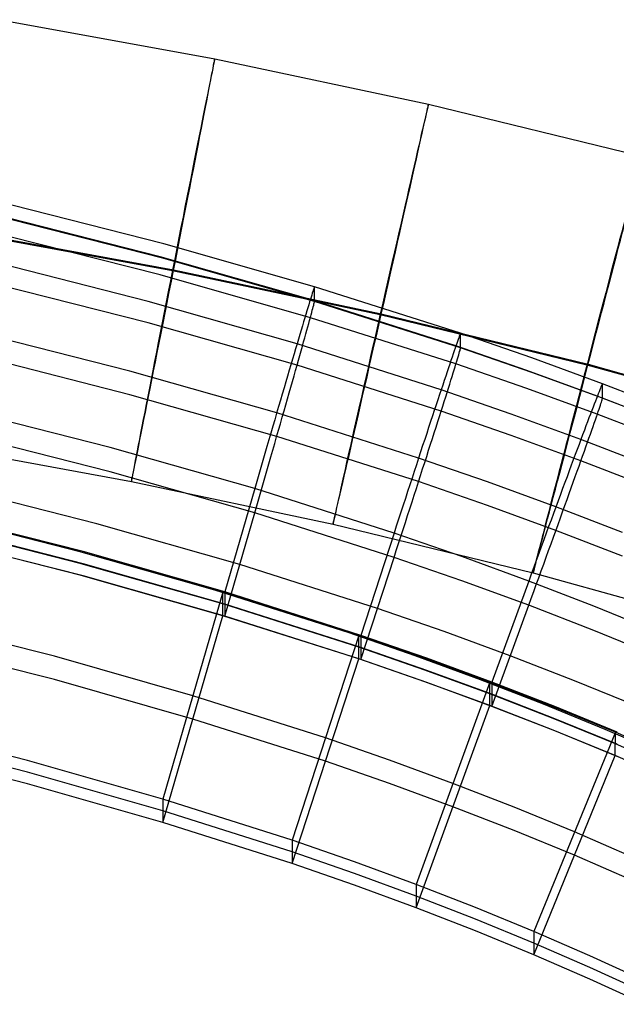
# Model space of a CAD drawing. Extents: x -1634 to -184, y -278 to 263.
# Tile 145 of 242: x -1253 to -1225, y 144 to 190. Entities that reach past the tile are written whole.
import ezdxf

# ---------------------------------------------------------------- set-up
doc = ezdxf.new("R2010")
doc.units = 0
doc.layers.add('PREDEFINITO', color=7, linetype='CONTINUOUS')

msp = doc.modelspace()

# ---------------------------------------------------------------- linework, layer by layer
at = {"layer": 'PREDEFINITO'}
for p, q in [((-1253.929, 189.911, 295.505), (-1243.982, 188.085, 295.481)), ((-1243.982, 188.085, 295.481), (-1234.055, 185.98, 295.457)), ((-1234.055, 185.98, 295.457), (-1224.146, 183.565, 295.434)), ((-1246.346, 179.495, 430.019), (-1253.405, 181.289, 429.978)), ((-1246.521, 178.898, 433.714), (-1253.561, 180.688, 433.674)), ((-1246.346, 178.817, 400.027), (-1253.405, 180.612, 399.986)), ((-1255.635, 180.039, 285.523), (-1245.943, 178.261, 285.499)), ((-1255.582, 180.066, 305.523), (-1245.89, 178.287, 305.499)), ((-1246.521, 178.055, 396.362), (-1253.561, 179.845, 396.322)), ((-1239.346, 177.503, 430.064), (-1246.346, 179.495, 430.019)), ((-1239.541, 176.912, 433.759), (-1246.521, 178.898, 433.714)), ((-1247.076, 176.819, 437.152), (-1254.058, 178.595, 437.112)), ((-1239.346, 176.826, 400.072), (-1246.346, 178.817, 400.027)), ((-1239.541, 176.068, 396.407), (-1246.521, 178.055, 396.362)), ((-1245.943, 178.261, 285.499), (-1236.298, 176.216, 285.476)), ((-1245.89, 178.287, 305.499), (-1236.245, 176.243, 305.476)), ((-1247.076, 175.822, 393.021), (-1254.058, 177.598, 392.981)), ((-1239.361, 177.476, 431.087), (-1239.372, 177.444, 431.427)), ((-1239.353, 177.496, 430.747), (-1239.361, 177.476, 431.087)), ((-1239.348, 177.505, 430.405), (-1239.353, 177.496, 430.747)), ((-1239.346, 177.503, 430.064), (-1239.348, 177.505, 430.405)), ((-1232.562, 175.344, 430.113), (-1239.346, 177.503, 430.064)), ((-1239.346, 176.826, 400.072), (-1239.346, 177.503, 430.064)), ((-1239.507, 177.024, 433.424), (-1239.54, 176.916, 433.747)), ((-1239.476, 177.121, 433.098), (-1239.507, 177.024, 433.424)), ((-1239.449, 177.208, 432.769), (-1239.476, 177.121, 433.098)), ((-1239.425, 177.284, 432.437), (-1239.449, 177.208, 432.769)), ((-1239.404, 177.348, 432.102), (-1239.425, 177.284, 432.437)), ((-1239.387, 177.402, 431.766), (-1239.404, 177.348, 432.102)), ((-1239.372, 177.444, 431.427), (-1239.387, 177.402, 431.766)), ((-1240.161, 174.85, 437.197), (-1247.076, 176.819, 437.152)), ((-1239.616, 176.669, 434.379), (-1239.658, 176.53, 434.688)), ((-1239.576, 176.798, 434.065), (-1239.616, 176.669, 434.379)), ((-1239.54, 176.916, 433.747), (-1239.576, 176.798, 434.065)), ((-1232.779, 174.76, 433.808), (-1239.541, 176.912, 433.759)), ((-1239.425, 176.499, 397.711), (-1239.404, 176.579, 398.042)), ((-1239.404, 176.579, 398.042), (-1239.387, 176.648, 398.376)), ((-1239.387, 176.648, 398.376), (-1239.372, 176.706, 398.712)), ((-1239.372, 176.706, 398.712), (-1239.361, 176.752, 399.05)), ((-1239.361, 176.752, 399.05), (-1239.353, 176.788, 399.39)), ((-1239.353, 176.788, 399.39), (-1239.348, 176.812, 399.73)), ((-1239.348, 176.812, 399.73), (-1239.346, 176.826, 400.072)), ((-1232.562, 174.667, 400.12), (-1239.346, 176.826, 400.072)), ((-1239.751, 176.223, 435.29), (-1239.802, 176.054, 435.582)), ((-1239.703, 176.381, 434.991), (-1239.751, 176.223, 435.29)), ((-1239.658, 176.53, 434.688), (-1239.703, 176.381, 434.991)), ((-1239.54, 176.074, 396.419), (-1239.507, 176.196, 396.736)), ((-1239.507, 176.196, 396.736), (-1239.476, 176.308, 397.057)), ((-1239.476, 176.308, 397.057), (-1239.449, 176.409, 397.382)), ((-1239.449, 176.409, 397.382), (-1239.425, 176.499, 397.711)), ((-1236.298, 176.216, 285.476), (-1226.696, 173.875, 285.454)), ((-1236.245, 176.243, 305.476), (-1226.643, 173.902, 305.454)), ((-1240.161, 173.854, 393.066), (-1247.076, 175.822, 393.021)), ((-1239.911, 175.688, 436.149), (-1239.97, 175.492, 436.422)), ((-1239.855, 175.876, 435.869), (-1239.911, 175.688, 436.149)), ((-1239.802, 176.054, 435.582), (-1239.855, 175.876, 435.869)), ((-1239.703, 175.483, 395.2), (-1239.658, 175.646, 395.497)), ((-1239.658, 175.646, 395.497), (-1239.616, 175.798, 395.799)), ((-1239.616, 175.798, 395.799), (-1239.576, 175.941, 396.107)), ((-1239.576, 175.941, 396.107), (-1239.54, 176.074, 396.419)), ((-1232.779, 173.917, 396.455), (-1239.541, 176.068, 396.407)), ((-1247.922, 173.587, 439.453), (-1254.814, 175.342, 439.413)), ((-1240.031, 175.287, 436.688), (-1240.095, 175.073, 436.946)), ((-1239.97, 175.492, 436.422), (-1240.031, 175.287, 436.688)), ((-1239.802, 175.129, 394.624), (-1239.751, 175.311, 394.909)), ((-1239.751, 175.311, 394.909), (-1239.703, 175.483, 395.2)), ((-1232.627, 175.192, 432.151), (-1232.65, 175.128, 432.486)), ((-1232.607, 175.245, 431.814), (-1232.627, 175.192, 432.151)), ((-1232.591, 175.287, 431.476), (-1232.607, 175.245, 431.814)), ((-1232.578, 175.318, 431.136), (-1232.591, 175.287, 431.476)), ((-1232.569, 175.338, 430.795), (-1232.578, 175.318, 431.136)), ((-1232.564, 175.347, 430.454), (-1232.569, 175.338, 430.795)), ((-1232.562, 175.344, 430.113), (-1232.564, 175.347, 430.454)), ((-1229.257, 174.201, 430.139), (-1232.562, 175.344, 430.113)), ((-1232.562, 174.667, 400.12), (-1232.562, 175.344, 430.113)), ((-1240.161, 174.85, 437.197), (-1240.229, 174.62, 437.439)), ((-1240.095, 175.073, 436.946), (-1240.161, 174.85, 437.197)), ((-1233.468, 172.72, 437.245), (-1240.161, 174.85, 437.197)), ((-1239.97, 174.53, 393.811), (-1239.911, 174.738, 394.075)), ((-1239.911, 174.738, 394.075), (-1239.855, 174.938, 394.346)), ((-1239.855, 174.938, 394.346), (-1239.802, 175.129, 394.624)), ((-1232.778, 174.765, 433.795), (-1232.818, 174.647, 434.113)), ((-1229.485, 173.621, 433.834), (-1232.779, 174.76, 433.808)), ((-1232.741, 174.871, 433.473), (-1232.778, 174.765, 433.795)), ((-1232.707, 174.967, 433.147), (-1232.741, 174.871, 433.473)), ((-1232.677, 175.053, 432.818), (-1232.707, 174.967, 433.147)), ((-1232.65, 175.128, 432.486), (-1232.677, 175.053, 432.818)), ((-1240.3, 174.382, 437.673), (-1240.372, 174.136, 437.899)), ((-1240.229, 174.62, 437.439), (-1240.3, 174.382, 437.673)), ((-1240.095, 174.087, 393.306), (-1240.031, 174.313, 393.555)), ((-1240.031, 174.313, 393.555), (-1239.97, 174.53, 393.811)), ((-1232.909, 174.383, 434.736), (-1232.959, 174.235, 435.04)), ((-1232.862, 174.52, 434.427), (-1232.909, 174.383, 434.736)), ((-1232.818, 174.647, 434.113), (-1232.862, 174.52, 434.427)), ((-1232.677, 174.254, 397.431), (-1232.65, 174.343, 397.759)), ((-1232.65, 174.343, 397.759), (-1232.627, 174.422, 398.091)), ((-1232.627, 174.422, 398.091), (-1232.607, 174.491, 398.425)), ((-1232.607, 174.491, 398.425), (-1232.591, 174.548, 398.761)), ((-1232.591, 174.548, 398.761), (-1232.578, 174.594, 399.099)), ((-1232.578, 174.594, 399.099), (-1232.569, 174.63, 399.439)), ((-1232.569, 174.63, 399.439), (-1232.564, 174.654, 399.779)), ((-1232.564, 174.654, 399.779), (-1232.562, 174.667, 400.12)), ((-1229.257, 173.524, 400.146), (-1232.562, 174.667, 400.12)), ((-1247.922, 172.49, 390.869), (-1254.814, 174.245, 390.83)), ((-1240.447, 173.883, 438.116), (-1240.523, 173.623, 438.323)), ((-1240.372, 174.136, 437.899), (-1240.447, 173.883, 438.116)), ((-1240.229, 173.613, 392.834), (-1240.161, 173.854, 393.066)), ((-1240.161, 173.854, 393.066), (-1240.095, 174.087, 393.306)), ((-1233.468, 171.723, 393.114), (-1240.161, 173.854, 393.066)), ((-1233.069, 173.911, 435.631), (-1233.128, 173.735, 435.917)), ((-1233.012, 174.078, 435.338), (-1233.069, 173.911, 435.631)), ((-1232.959, 174.235, 435.04), (-1233.012, 174.078, 435.338)), ((-1232.818, 173.79, 396.155), (-1232.778, 173.922, 396.468)), ((-1229.485, 172.777, 396.481), (-1232.779, 173.917, 396.455)), ((-1232.778, 173.922, 396.468), (-1232.741, 174.043, 396.785)), ((-1232.741, 174.043, 396.785), (-1232.707, 174.154, 397.106)), ((-1232.707, 174.154, 397.106), (-1232.677, 174.254, 397.431)), ((-1225.974, 173, 430.166), (-1229.257, 174.201, 430.139)), ((-1226.696, 173.875, 285.454), (-1217.133, 171.207, 285.432)), ((-1226.643, 173.902, 305.454), (-1217.08, 171.234, 305.432)), ((-1241.104, 171.645, 439.496), (-1247.922, 173.587, 439.453)), ((-1240.602, 173.356, 438.521), (-1240.682, 173.083, 438.71)), ((-1240.523, 173.623, 438.323), (-1240.602, 173.356, 438.521)), ((-1240.372, 173.108, 392.397), (-1240.3, 173.364, 392.611)), ((-1240.3, 173.364, 392.611), (-1240.229, 173.613, 392.834)), ((-1233.255, 173.355, 436.47), (-1233.323, 173.151, 436.736)), ((-1233.19, 173.549, 436.197), (-1233.255, 173.355, 436.47)), ((-1233.128, 173.735, 435.917), (-1233.19, 173.549, 436.197)), ((-1232.959, 173.337, 395.248), (-1232.909, 173.498, 395.545)), ((-1232.909, 173.498, 395.545), (-1232.862, 173.649, 395.848)), ((-1232.862, 173.649, 395.848), (-1232.818, 173.79, 396.155)), ((-1226.214, 172.424, 433.861), (-1229.485, 173.621, 433.834)), ((-1225.974, 172.323, 400.173), (-1229.257, 173.524, 400.146)), ((-1240.682, 173.083, 438.71), (-1240.764, 172.804, 438.889)), ((-1240.447, 172.846, 392.192), (-1240.372, 173.108, 392.397)), ((-1233.394, 172.94, 436.994), (-1233.467, 172.72, 437.245)), ((-1233.323, 173.151, 436.736), (-1233.394, 172.94, 436.994)), ((-1233.128, 172.797, 394.394), (-1233.069, 172.986, 394.673)), ((-1233.069, 172.986, 394.673), (-1233.012, 173.166, 394.957)), ((-1233.012, 173.166, 394.957), (-1232.959, 173.337, 395.248)), ((-1226.023, 172.902, 431.867), (-1226.045, 172.85, 432.204)), ((-1226.006, 172.944, 431.529), (-1226.023, 172.902, 431.867)), ((-1225.992, 172.974, 431.189), (-1226.006, 172.944, 431.529)), ((-1225.982, 172.994, 430.848), (-1225.992, 172.974, 431.189)), ((-1225.976, 173.003, 430.507), (-1225.982, 172.994, 430.848)), ((-1225.974, 173, 430.166), (-1225.976, 173.003, 430.507)), ((-1222.775, 171.763, 430.194), (-1225.974, 173, 430.166)), ((-1225.974, 172.323, 400.173), (-1225.974, 173, 430.166)), ((-1241.104, 170.548, 390.913), (-1247.922, 172.49, 390.869)), ((-1240.848, 172.519, 439.057), (-1240.933, 172.229, 439.216)), ((-1240.764, 172.804, 438.889), (-1240.848, 172.519, 439.057)), ((-1240.602, 172.301, 391.81), (-1240.523, 172.577, 391.996)), ((-1240.523, 172.577, 391.996), (-1240.447, 172.846, 392.192)), ((-1233.543, 172.492, 437.487), (-1233.622, 172.256, 437.721)), ((-1233.467, 172.72, 437.245), (-1233.543, 172.492, 437.487)), ((-1230.21, 171.592, 437.27), (-1233.468, 172.72, 437.245)), ((-1233.255, 172.393, 393.859), (-1233.19, 172.599, 394.123)), ((-1233.19, 172.599, 394.123), (-1233.128, 172.797, 394.394)), ((-1226.214, 171.581, 396.508), (-1229.485, 172.777, 396.481)), ((-1226.171, 172.534, 433.526), (-1226.212, 172.429, 433.848)), ((-1226.134, 172.629, 433.2), (-1226.171, 172.534, 433.526)), ((-1226.101, 172.713, 432.871), (-1226.134, 172.629, 433.2)), ((-1226.071, 172.787, 432.539), (-1226.101, 172.713, 432.871)), ((-1226.045, 172.85, 432.204), (-1226.071, 172.787, 432.539)), ((-1240.933, 172.229, 439.216), (-1241.019, 171.934, 439.364)), ((-1240.764, 171.733, 391.468), (-1240.682, 172.02, 391.634)), ((-1240.682, 172.02, 391.634), (-1240.602, 172.301, 391.81)), ((-1233.702, 172.012, 437.947), (-1233.785, 171.762, 438.164)), ((-1233.622, 172.256, 437.721), (-1233.702, 172.012, 437.947)), ((-1233.394, 171.954, 393.354), (-1233.323, 172.178, 393.603)), ((-1233.323, 172.178, 393.603), (-1233.255, 172.393, 393.859)), ((-1226.358, 172.052, 434.789), (-1226.413, 171.906, 435.093)), ((-1226.306, 172.187, 434.48), (-1226.358, 172.052, 434.789)), ((-1226.257, 172.313, 434.166), (-1226.306, 172.187, 434.48)), ((-1226.212, 172.429, 433.848), (-1226.257, 172.313, 434.166)), ((-1223.028, 171.191, 433.888), (-1226.214, 172.424, 433.861)), ((-1226.101, 171.914, 397.484), (-1226.071, 172.003, 397.812)), ((-1226.071, 172.003, 397.812), (-1226.045, 172.081, 398.144)), ((-1226.045, 172.081, 398.144), (-1226.023, 172.148, 398.478)), ((-1226.023, 172.148, 398.478), (-1226.006, 172.205, 398.814)), ((-1226.006, 172.205, 398.814), (-1225.992, 172.251, 399.152)), ((-1225.992, 172.251, 399.152), (-1225.982, 172.286, 399.492)), ((-1225.982, 172.286, 399.492), (-1225.976, 172.31, 399.832)), ((-1225.976, 172.31, 399.832), (-1225.974, 172.323, 400.173)), ((-1222.775, 171.086, 400.201), (-1225.974, 172.323, 400.173)), ((-1248.839, 170.04, 440.235), (-1255.636, 171.771, 440.196)), ((-1241.107, 171.634, 439.502), (-1241.196, 171.329, 439.628)), ((-1241.019, 171.934, 439.364), (-1241.107, 171.634, 439.502)), ((-1234.515, 169.547, 439.544), (-1241.104, 171.645, 439.496)), ((-1240.848, 171.441, 391.312), (-1240.764, 171.733, 391.468)), ((-1233.785, 171.762, 438.164), (-1233.871, 171.504, 438.371)), ((-1233.543, 171.484, 392.882), (-1233.467, 171.723, 393.114)), ((-1230.21, 170.596, 393.139), (-1233.468, 171.723, 393.114)), ((-1233.467, 171.723, 393.114), (-1233.394, 171.954, 393.354)), ((-1226.977, 170.409, 437.297), (-1230.21, 171.592, 437.27)), ((-1226.535, 171.586, 435.683), (-1226.601, 171.412, 435.97)), ((-1226.472, 171.751, 435.391), (-1226.535, 171.586, 435.683)), ((-1226.413, 171.906, 435.093), (-1226.472, 171.751, 435.391)), ((-1226.257, 171.456, 396.208), (-1226.212, 171.586, 396.521)), ((-1223.028, 170.348, 396.536), (-1226.214, 171.581, 396.508)), ((-1226.212, 171.586, 396.521), (-1226.171, 171.705, 396.838)), ((-1226.171, 171.705, 396.838), (-1226.134, 171.815, 397.159)), ((-1226.134, 171.815, 397.159), (-1226.101, 171.914, 397.484)), ((-1241.196, 171.329, 439.628), (-1241.286, 171.021, 439.744)), ((-1241.019, 170.842, 391.032), (-1240.933, 171.144, 391.167)), ((-1240.933, 171.144, 391.167), (-1240.848, 171.441, 391.312)), ((-1233.958, 171.24, 438.569), (-1234.047, 170.97, 438.758)), ((-1233.871, 171.504, 438.371), (-1233.958, 171.24, 438.569)), ((-1233.702, 170.985, 392.445), (-1233.622, 171.238, 392.659)), ((-1233.622, 171.238, 392.659), (-1233.543, 171.484, 392.882)), ((-1226.67, 171.229, 436.249), (-1226.742, 171.037, 436.522)), ((-1226.601, 171.412, 435.97), (-1226.67, 171.229, 436.249)), ((-1226.413, 171.007, 395.301), (-1226.358, 171.167, 395.598)), ((-1226.358, 171.167, 395.598), (-1226.306, 171.316, 395.9)), ((-1226.306, 171.316, 395.9), (-1226.257, 171.456, 396.208)), ((-1248.839, 168.911, 390.248), (-1255.636, 170.642, 390.209)), ((-1241.377, 170.709, 439.849), (-1241.469, 170.394, 439.943)), ((-1241.286, 171.021, 439.744), (-1241.377, 170.709, 439.849)), ((-1241.107, 170.536, 390.909), (-1241.019, 170.842, 391.032)), ((-1234.138, 170.694, 438.936), (-1234.231, 170.412, 439.105)), ((-1234.047, 170.97, 438.758), (-1234.138, 170.694, 438.936)), ((-1233.871, 170.458, 392.044), (-1233.785, 170.725, 392.239)), ((-1233.785, 170.725, 392.239), (-1233.702, 170.985, 392.445)), ((-1226.896, 170.627, 437.046), (-1226.977, 170.41, 437.297)), ((-1226.817, 170.836, 436.788), (-1226.896, 170.627, 437.046)), ((-1226.742, 171.037, 436.522), (-1226.817, 170.836, 436.788)), ((-1226.601, 170.474, 394.447), (-1226.535, 170.661, 394.725)), ((-1226.535, 170.661, 394.725), (-1226.472, 170.839, 395.01)), ((-1226.472, 170.839, 395.01), (-1226.413, 171.007, 395.301)), ((-1257.288, 170.195, 295.54), (-1247.851, 168.463, 295.518)), ((-1241.469, 170.394, 439.943), (-1241.562, 170.076, 440.025)), ((-1241.286, 169.913, 390.694), (-1241.196, 170.227, 390.796)), ((-1241.196, 170.227, 390.796), (-1241.107, 170.536, 390.909)), ((-1234.515, 168.45, 390.96), (-1241.104, 170.548, 390.913)), ((-1234.231, 170.412, 439.105), (-1234.326, 170.124, 439.264)), ((-1234.047, 169.907, 391.682), (-1233.958, 170.186, 391.858)), ((-1233.958, 170.186, 391.858), (-1233.871, 170.458, 392.044)), ((-1226.977, 169.413, 393.166), (-1230.21, 170.596, 393.139)), ((-1227.061, 170.184, 437.539), (-1227.148, 169.951, 437.773)), ((-1226.977, 170.41, 437.297), (-1227.061, 170.184, 437.539)), ((-1223.83, 169.191, 437.325), (-1226.977, 170.409, 437.297)), ((-1226.742, 170.075, 393.912), (-1226.67, 170.279, 394.176)), ((-1226.67, 170.279, 394.176), (-1226.601, 170.474, 394.447)), ((-1242.127, 168.127, 440.278), (-1248.839, 170.04, 440.235)), ((-1241.655, 169.755, 440.096), (-1241.749, 169.432, 440.156)), ((-1241.562, 170.076, 440.025), (-1241.655, 169.755, 440.096)), ((-1241.377, 169.597, 390.603), (-1241.286, 169.913, 390.694)), ((-1234.422, 169.832, 439.412), (-1234.519, 169.535, 439.549)), ((-1234.326, 170.124, 439.264), (-1234.422, 169.832, 439.412)), ((-1234.138, 169.623, 391.516), (-1234.047, 169.907, 391.682)), ((-1227.238, 169.711, 437.999), (-1227.33, 169.464, 438.215)), ((-1227.148, 169.951, 437.773), (-1227.238, 169.711, 437.999)), ((-1226.896, 169.641, 393.407), (-1226.817, 169.862, 393.655)), ((-1226.817, 169.862, 393.655), (-1226.742, 170.075, 393.912)), ((-1241.749, 169.432, 440.156), (-1241.843, 169.107, 440.204)), ((-1241.562, 168.956, 390.456), (-1241.469, 169.278, 390.524)), ((-1241.469, 169.278, 390.524), (-1241.377, 169.597, 390.603)), ((-1234.519, 169.535, 439.549), (-1234.618, 169.234, 439.676)), ((-1231.313, 168.438, 439.569), (-1234.515, 169.547, 439.544)), ((-1234.326, 169.04, 391.214), (-1234.231, 169.334, 391.36)), ((-1234.231, 169.334, 391.36), (-1234.138, 169.623, 391.516)), ((-1227.33, 169.464, 438.215), (-1227.424, 169.21, 438.423)), ((-1227.061, 169.177, 392.934), (-1226.977, 169.413, 393.166)), ((-1226.977, 169.413, 393.166), (-1226.896, 169.641, 393.407)), ((-1223.83, 168.195, 393.194), (-1226.977, 169.413, 393.166)), ((-1242.127, 166.998, 390.291), (-1248.839, 168.911, 390.248)), ((-1241.938, 168.781, 440.24), (-1242.032, 168.454, 440.265)), ((-1241.843, 169.107, 440.204), (-1241.938, 168.781, 440.24)), ((-1241.655, 168.633, 390.4), (-1241.562, 168.956, 390.456)), ((-1234.718, 168.929, 439.791), (-1234.819, 168.62, 439.896)), ((-1234.618, 169.234, 439.676), (-1234.718, 168.929, 439.791)), ((-1234.422, 168.741, 391.08), (-1234.326, 169.04, 391.214)), ((-1227.521, 168.949, 438.621), (-1227.62, 168.682, 438.809)), ((-1227.424, 169.21, 438.423), (-1227.521, 168.949, 438.621)), ((-1227.238, 168.684, 392.497), (-1227.148, 168.934, 392.711)), ((-1227.148, 168.934, 392.711), (-1227.061, 169.177, 392.934)), ((-1247.851, 168.463, 295.518), (-1238.489, 166.478, 295.495)), ((-1242.032, 168.454, 440.265), (-1242.127, 168.127, 440.278)), ((-1241.749, 168.308, 390.355), (-1241.655, 168.633, 390.4)), ((-1234.819, 168.62, 439.896), (-1234.921, 168.308, 439.99)), ((-1234.618, 168.131, 390.843), (-1234.519, 168.438, 390.956)), ((-1234.519, 168.438, 390.956), (-1234.422, 168.741, 391.08)), ((-1231.313, 167.341, 390.986), (-1234.515, 168.45, 390.96)), ((-1228.139, 167.276, 439.595), (-1231.313, 168.438, 439.569)), ((-1227.721, 168.409, 438.988), (-1227.824, 168.13, 439.157)), ((-1227.62, 168.682, 438.809), (-1227.721, 168.409, 438.988)), ((-1227.424, 168.163, 392.096), (-1227.33, 168.427, 392.291)), ((-1227.33, 168.427, 392.291), (-1227.238, 168.684, 392.497)), ((-1249.463, 166.491, 390.302), (-1256.193, 168.206, 390.264)), ((-1242.127, 168.127, 440.278), (-1243.518, 163.325, 440.387)), ((-1235.653, 166.063, 440.325), (-1242.127, 168.127, 440.278)), ((-1241.938, 167.654, 390.3), (-1241.843, 167.981, 390.321)), ((-1241.843, 167.981, 390.321), (-1241.749, 168.308, 390.355)), ((-1235.024, 167.993, 440.072), (-1235.128, 167.675, 440.143)), ((-1234.921, 168.308, 439.99), (-1235.024, 167.993, 440.072)), ((-1234.718, 167.821, 390.741), (-1234.618, 168.131, 390.843)), ((-1227.824, 168.13, 439.157), (-1227.928, 167.847, 439.315)), ((-1227.62, 167.619, 391.733), (-1227.521, 167.894, 391.909)), ((-1227.521, 167.894, 391.909), (-1227.424, 168.163, 392.096)), ((-1242.032, 167.326, 390.289), (-1241.938, 167.654, 390.3)), ((-1235.128, 167.675, 440.143), (-1235.232, 167.356, 440.202)), ((-1234.921, 167.192, 390.571), (-1234.819, 167.508, 390.65)), ((-1234.819, 167.508, 390.65), (-1234.718, 167.821, 390.741)), ((-1228.035, 167.558, 439.463), (-1228.143, 167.264, 439.6)), ((-1227.928, 167.847, 439.315), (-1228.035, 167.558, 439.463)), ((-1227.721, 167.338, 391.567), (-1227.62, 167.619, 391.733)), ((-1250.507, 165.267, 440.339), (-1257.143, 166.956, 440.301)), ((-1243.518, 162.198, 390.399), (-1242.127, 166.998, 390.291)), ((-1242.127, 166.998, 390.291), (-1242.032, 167.326, 390.289)), ((-1235.653, 164.934, 390.338), (-1242.127, 166.998, 390.291)), ((-1235.337, 167.034, 440.25), (-1235.442, 166.711, 440.287)), ((-1235.232, 167.356, 440.202), (-1235.337, 167.034, 440.25)), ((-1235.024, 166.873, 390.503), (-1234.921, 167.192, 390.571)), ((-1228.139, 166.179, 391.012), (-1231.313, 167.341, 390.986)), ((-1228.253, 166.967, 439.727), (-1228.364, 166.665, 439.842)), ((-1228.143, 167.264, 439.6), (-1228.253, 166.967, 439.727)), ((-1225.052, 166.081, 439.622), (-1228.139, 167.276, 439.595)), ((-1227.928, 166.762, 391.266), (-1227.824, 167.052, 391.411)), ((-1227.824, 167.052, 391.411), (-1227.721, 167.338, 391.567)), ((-1250.18, 165.18, 438.344), (-1256.846, 166.876, 438.306)), ((-1250.086, 165.199, 440.344), (-1256.751, 166.898, 440.306)), ((-1235.442, 166.711, 440.287), (-1235.548, 166.388, 440.312)), ((-1235.232, 166.231, 390.401), (-1235.128, 166.553, 390.447)), ((-1235.128, 166.553, 390.447), (-1235.024, 166.873, 390.503)), ((-1228.364, 166.665, 439.842), (-1228.476, 166.36, 439.947)), ((-1228.035, 166.466, 391.131), (-1227.928, 166.762, 391.266)), ((-1250.18, 164.638, 414.35), (-1256.846, 166.334, 414.312)), ((-1250.086, 164.635, 415.351), (-1256.751, 166.334, 415.312)), ((-1242.823, 164.598, 390.345), (-1249.463, 166.491, 390.302)), ((-1238.489, 166.478, 295.495), (-1229.194, 164.212, 295.473)), ((-1235.653, 166.063, 440.325), (-1237.199, 161.309, 440.432)), ((-1235.548, 166.388, 440.312), (-1235.653, 166.063, 440.325)), ((-1232.511, 164.975, 440.349), (-1235.653, 166.063, 440.325)), ((-1235.337, 165.908, 390.368), (-1235.232, 166.231, 390.401)), ((-1228.589, 166.052, 440.041), (-1228.703, 165.741, 440.123)), ((-1228.476, 166.36, 439.947), (-1228.589, 166.052, 440.041)), ((-1228.253, 165.864, 390.894), (-1228.143, 166.167, 391.007)), ((-1228.143, 166.167, 391.007), (-1228.035, 166.466, 391.131)), ((-1225.052, 164.983, 391.039), (-1228.139, 166.179, 391.012)), ((-1250.181, 164.095, 390.357), (-1256.846, 165.792, 390.318)), ((-1250.086, 164.071, 390.357), (-1256.751, 165.77, 390.319)), ((-1235.548, 165.259, 390.336), (-1235.442, 165.584, 390.346)), ((-1235.442, 165.584, 390.346), (-1235.337, 165.908, 390.368)), ((-1228.703, 165.741, 440.123), (-1228.818, 165.427, 440.194)), ((-1228.364, 165.558, 390.792), (-1228.253, 165.864, 390.894)), ((-1243.973, 163.406, 440.38), (-1250.507, 165.267, 440.339)), ((-1243.611, 163.309, 438.387), (-1250.18, 165.18, 438.344)), ((-1243.518, 163.325, 440.387), (-1250.086, 165.199, 440.344)), ((-1235.653, 164.934, 390.338), (-1235.548, 165.259, 390.336)), ((-1228.818, 165.427, 440.194), (-1228.934, 165.112, 440.253)), ((-1228.589, 164.936, 390.622), (-1228.476, 165.248, 390.701)), ((-1228.476, 165.248, 390.701), (-1228.364, 165.558, 390.792)), ((-1237.198, 160.182, 390.445), (-1235.653, 164.934, 390.338)), ((-1232.511, 163.846, 390.362), (-1235.653, 164.934, 390.338)), ((-1229.4, 163.835, 440.375), (-1232.511, 164.975, 440.349)), ((-1229.05, 164.794, 440.301), (-1229.166, 164.475, 440.337)), ((-1228.934, 165.112, 440.253), (-1229.05, 164.794, 440.301)), ((-1228.703, 164.622, 390.554), (-1228.589, 164.936, 390.622)), ((-1243.611, 162.767, 414.393), (-1250.18, 164.638, 414.35)), ((-1243.518, 162.762, 415.393), (-1250.086, 164.635, 415.351)), ((-1236.426, 162.558, 390.391), (-1242.823, 164.598, 390.345)), ((-1229.166, 164.475, 440.337), (-1229.283, 164.155, 440.362)), ((-1229.194, 164.212, 295.473), (-1219.958, 161.636, 295.452)), ((-1228.934, 163.987, 390.452), (-1228.818, 164.305, 390.497)), ((-1228.818, 164.305, 390.497), (-1228.703, 164.622, 390.554)), ((-1243.612, 162.224, 390.399), (-1250.181, 164.095, 390.357)), ((-1243.518, 162.198, 390.399), (-1250.086, 164.071, 390.357)), ((-1229.4, 162.706, 390.388), (-1232.511, 163.846, 390.362)), ((-1229.4, 163.835, 440.375), (-1231.113, 159.139, 440.481)), ((-1229.283, 164.155, 440.362), (-1229.4, 163.835, 440.375)), ((-1226.378, 162.664, 440.402), (-1229.4, 163.835, 440.375)), ((-1229.05, 163.668, 390.419), (-1228.934, 163.987, 390.452)), ((-1243.611, 163.309, 438.387), (-1246.392, 153.707, 438.603)), ((-1237.736, 161.421, 440.425), (-1243.973, 163.406, 440.38)), ((-1243.612, 162.224, 390.399), (-1243.611, 163.309, 438.387)), ((-1237.291, 161.296, 438.432), (-1243.611, 163.309, 438.387)), ((-1237.199, 161.309, 440.432), (-1243.518, 163.325, 440.387)), ((-1243.518, 163.325, 440.387), (-1243.518, 162.198, 390.399)), ((-1229.283, 163.027, 390.386), (-1229.166, 163.348, 390.397)), ((-1229.166, 163.348, 390.397), (-1229.05, 163.668, 390.419)), ((-1229.4, 162.706, 390.388), (-1229.283, 163.027, 390.386)), ((-1237.291, 160.754, 414.438), (-1243.611, 162.767, 414.393)), ((-1237.199, 160.746, 415.439), (-1243.518, 162.762, 415.393)), ((-1233.325, 161.483, 390.415), (-1236.426, 162.558, 390.391)), ((-1231.113, 158.011, 390.494), (-1229.4, 162.706, 390.388)), ((-1226.378, 161.535, 390.414), (-1229.4, 162.706, 390.388)), ((-1223.392, 161.44, 440.429), (-1226.378, 162.664, 440.402)), ((-1251.427, 160.339, 438.454), (-1257.961, 162.004, 438.416)), ((-1246.392, 152.623, 390.616), (-1243.612, 162.224, 390.399)), ((-1237.291, 160.212, 390.444), (-1243.612, 162.224, 390.399)), ((-1237.198, 160.182, 390.445), (-1243.518, 162.198, 390.399)), ((-1230.257, 160.359, 390.441), (-1233.325, 161.483, 390.415)), ((-1223.392, 160.311, 390.442), (-1226.378, 161.535, 390.414)), ((-1237.291, 161.296, 438.432), (-1240.382, 151.789, 438.647)), ((-1234.668, 160.359, 440.448), (-1237.736, 161.421, 440.425)), ((-1234.23, 160.237, 438.456), (-1237.291, 161.296, 438.432)), ((-1237.291, 160.212, 390.444), (-1237.291, 161.296, 438.432)), ((-1234.139, 160.248, 440.456), (-1237.199, 161.309, 440.432)), ((-1237.199, 161.309, 440.432), (-1237.198, 160.182, 390.445)), ((-1251.427, 159.255, 390.466), (-1257.962, 160.92, 390.428)), ((-1234.231, 159.694, 414.462), (-1237.291, 160.754, 414.438)), ((-1234.139, 159.685, 415.462), (-1237.199, 160.746, 415.439)), ((-1245.002, 158.508, 438.495), (-1251.427, 160.339, 438.454)), ((-1240.382, 150.705, 390.659), (-1237.291, 160.212, 390.444)), ((-1234.231, 159.152, 390.468), (-1237.291, 160.212, 390.444)), ((-1234.138, 159.121, 390.469), (-1237.198, 160.182, 390.445)), ((-1231.637, 159.25, 440.473), (-1234.668, 160.359, 440.448)), ((-1231.205, 159.129, 438.481), (-1234.23, 160.237, 438.456)), ((-1231.113, 159.139, 440.481), (-1234.139, 160.248, 440.456)), ((-1227.279, 159.204, 390.467), (-1230.257, 160.359, 390.441)), ((-1231.205, 158.587, 414.487), (-1234.231, 159.694, 414.462)), ((-1231.113, 158.575, 415.488), (-1234.139, 159.685, 415.462)), ((-1245.002, 157.424, 390.507), (-1251.427, 159.255, 390.466)), ((-1228.721, 158.121, 440.498), (-1231.637, 159.25, 440.473)), ((-1224.34, 157.999, 390.494), (-1227.279, 159.204, 390.467)), ((-1231.205, 159.129, 438.481), (-1234.631, 149.737, 438.693)), ((-1231.205, 158.044, 390.493), (-1234.231, 159.152, 390.468)), ((-1231.113, 158.011, 390.494), (-1234.138, 159.121, 390.469)), ((-1228.271, 157.993, 438.507), (-1231.205, 159.129, 438.481)), ((-1231.205, 158.044, 390.493), (-1231.205, 159.129, 438.481)), ((-1228.18, 158.001, 440.507), (-1231.113, 159.139, 440.481)), ((-1231.113, 159.139, 440.481), (-1231.113, 158.011, 390.494)), ((-1238.836, 156.542, 438.539), (-1245.002, 158.508, 438.495)), ((-1228.271, 157.451, 414.513), (-1231.205, 158.587, 414.487)), ((-1228.18, 157.437, 415.513), (-1231.113, 158.575, 415.488)), ((-1234.631, 148.654, 390.705), (-1231.205, 158.044, 390.493)), ((-1228.271, 156.908, 390.519), (-1231.205, 158.044, 390.493)), ((-1228.18, 156.874, 390.52), (-1231.113, 158.011, 390.494)), ((-1225.847, 156.943, 440.524), (-1228.721, 158.121, 440.498)), ((-1225.377, 156.807, 438.533), (-1228.271, 157.993, 438.507)), ((-1225.288, 156.814, 440.534), (-1228.18, 158.001, 440.507)), ((-1238.837, 155.458, 390.552), (-1245.002, 157.424, 390.507)), ((-1225.377, 156.265, 414.539), (-1228.271, 157.451, 414.513)), ((-1225.287, 156.25, 415.54), (-1228.18, 157.437, 415.513)), ((-1252.674, 155.499, 438.563), (-1259.077, 157.131, 438.526)), ((-1225.378, 155.723, 390.546), (-1228.271, 156.908, 390.519)), ((-1223.072, 155.74, 440.551), (-1225.847, 156.943, 440.524)), ((-1252.674, 154.957, 414.569), (-1259.077, 156.59, 414.532)), ((-1235.858, 155.51, 438.563), (-1238.836, 156.542, 438.539)), ((-1225.377, 156.807, 438.533), (-1229.167, 147.556, 438.742)), ((-1225.287, 155.686, 390.546), (-1228.18, 156.874, 390.52)), ((-1225.378, 155.723, 390.546), (-1225.377, 156.807, 438.533)), ((-1222.584, 155.596, 438.561), (-1225.377, 156.807, 438.533)), ((-1252.674, 154.415, 390.575), (-1259.077, 156.048, 390.538)), ((-1222.584, 155.054, 414.567), (-1225.377, 156.265, 414.539)), ((-1229.167, 146.473, 390.754), (-1225.378, 155.723, 390.546)), ((-1222.584, 154.512, 390.573), (-1225.378, 155.723, 390.546)), ((-1246.392, 153.707, 438.603), (-1252.674, 155.499, 438.563)), ((-1235.858, 154.426, 390.575), (-1238.837, 155.458, 390.552)), ((-1232.918, 154.433, 438.587), (-1235.858, 155.51, 438.563)), ((-1246.392, 153.165, 414.609), (-1252.674, 154.957, 414.569)), ((-1246.392, 152.623, 390.616), (-1252.674, 154.415, 390.575)), ((-1232.918, 153.349, 390.599), (-1235.858, 154.426, 390.575)), ((-1230.073, 153.33, 438.612), (-1232.918, 154.433, 438.587)), ((-1240.382, 151.789, 438.647), (-1246.392, 153.707, 438.603)), ((-1246.392, 153.707, 438.603), (-1246.392, 152.623, 390.616)), ((-1230.073, 152.246, 390.624), (-1232.918, 153.349, 390.599)), ((-1227.272, 152.182, 438.638), (-1230.073, 153.33, 438.612)), ((-1240.382, 151.247, 414.653), (-1246.392, 153.165, 414.609)), ((-1240.382, 150.705, 390.659), (-1246.392, 152.623, 390.616)), ((-1227.272, 151.098, 390.65), (-1230.073, 152.246, 390.624)), ((-1224.575, 151.011, 438.664), (-1227.272, 152.182, 438.638)), ((-1237.485, 150.784, 438.669), (-1240.382, 151.789, 438.647)), ((-1240.382, 151.789, 438.647), (-1240.382, 150.705, 390.659)), ((-1237.485, 150.242, 414.675), (-1240.382, 151.247, 414.653)), ((-1224.575, 149.927, 390.676), (-1227.272, 151.098, 390.65)), ((-1237.485, 149.7, 390.682), (-1240.382, 150.705, 390.659)), ((-1234.631, 149.737, 438.693), (-1237.485, 150.784, 438.669)), ((-1234.631, 149.195, 414.699), (-1237.485, 150.242, 414.675)), ((-1234.631, 148.654, 390.705), (-1237.485, 149.7, 390.682)), ((-1231.875, 148.668, 438.717), (-1234.631, 149.737, 438.693)), ((-1234.631, 149.737, 438.693), (-1234.631, 148.654, 390.705)), ((-1231.875, 148.126, 414.723), (-1234.631, 149.195, 414.699)), ((-1229.167, 147.556, 438.742), (-1231.875, 148.668, 438.717)), ((-1231.875, 147.584, 390.729), (-1234.631, 148.654, 390.705)), ((-1229.167, 147.015, 414.748), (-1231.875, 148.126, 414.723)), ((-1229.167, 146.473, 390.754), (-1231.875, 147.584, 390.729)), ((-1226.566, 146.426, 438.768), (-1229.167, 147.556, 438.742)), ((-1229.167, 147.556, 438.742), (-1229.167, 146.473, 390.754)), ((-1226.566, 145.884, 414.774), (-1229.167, 147.015, 414.748)), ((-1226.566, 145.343, 390.78), (-1229.167, 146.473, 390.754)), ((-1224.02, 145.254, 438.794), (-1226.566, 146.426, 438.768)), ((-1224.02, 144.712, 414.8), (-1226.566, 145.884, 414.774)), ((-1224.02, 144.171, 390.806), (-1226.566, 145.343, 390.78))]:
    msp.add_line(p, q, dxfattribs=at)
at = {"layer": 'PREDEFINITO', "extrusion": (0.981098, -0.193499, -0.002364)}
msp.add_circle((-66.179, 292.527, -1257.56), 10, dxfattribs=at)
at = {"layer": 'PREDEFINITO', "extrusion": (0.97511, -0.221711, -0.002306)}
msp.add_circle((-102.252, 292.605, -1245.254), 10, dxfattribs=at)
at = {"layer": 'PREDEFINITO', "extrusion": (0.967628, -0.252371, -0.002235)}
msp.add_circle((-141.317, 292.702, -1231.505), 10, dxfattribs=at)

doc.saveas('drawing.dxf')
